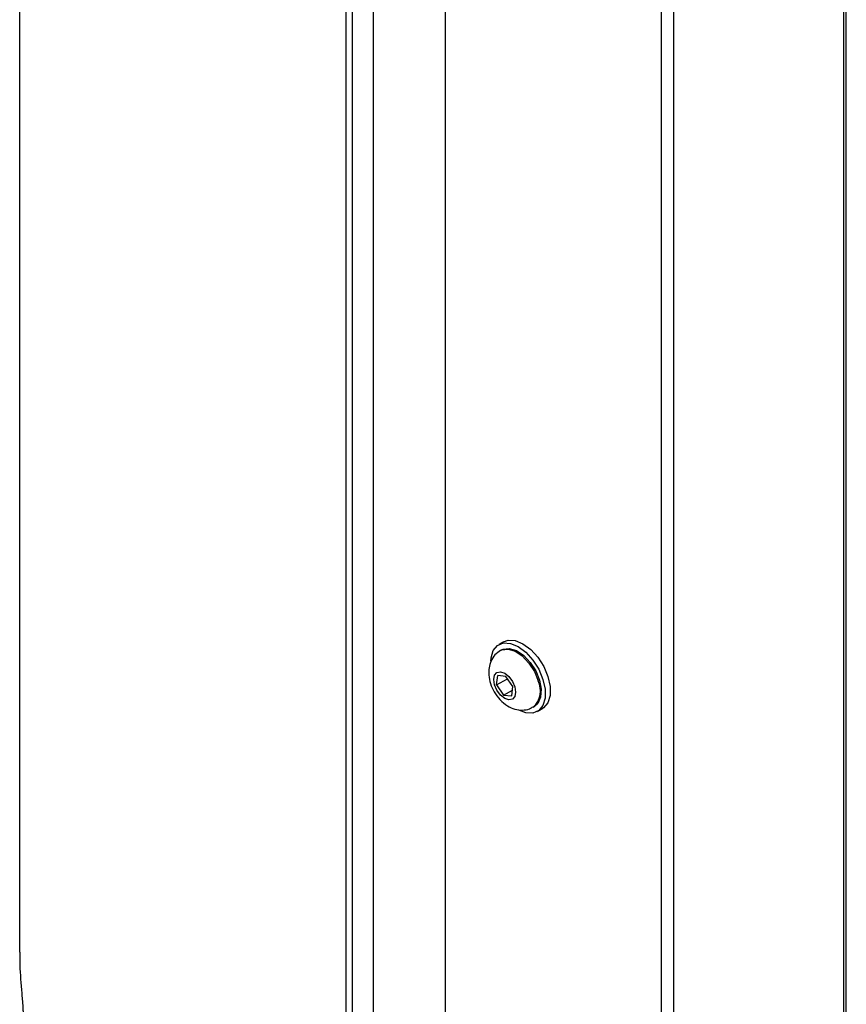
# Model space of a CAD drawing. Header units: millimetres. Extents: x -88 to 910, y -234 to 995.
# Tile 27 of 40: x 814 to 910, y 649 to 764. Entities that reach past the tile are written whole.
import ezdxf

# ---------------------------------------------------------------- set-up
doc = ezdxf.new("R2010")
doc.units = ezdxf.units.MM

msp = doc.modelspace()

# ---------------------------------------------------------------- linework, layer by layer
at = {"color": 7, "linetype": 'Continuous', "lineweight": 25}
for p, q in [((813.52, 896.43), (813.52, 655.83)), ((863.04, 639.05), (863.04, 893.28)), ((909.36, 632.72), (909.36, 878.96)), ((909.65, 633.13), (909.65, 878.92)), ((854.65, 636.38), (854.65, 875.37)), ((852.19, 874.08), (852.19, 634.92)), ((851.5, 634.76), (851.5, 873.92)), ((889.56, 867.53), (889.56, 621.29)), ((888.15, 621.29), (888.15, 867.07)), ((869.8, 691.66), (869.24, 691.33)), ((869.59, 690.72), (869.44, 690.64)), ((868.99, 686.63), (869.12, 687.72)), ((868.99, 686.63), (870.25, 687.36)), ((870.06, 687.63), (869.12, 687.72)), ((870.87, 686.44), (870.06, 687.63)), ((868.99, 686.63), (869.8, 685.44)), ((870.74, 685.35), (870.87, 686.44)), ((869.8, 685.44), (870.82, 686.04)), ((869.8, 685.44), (870.74, 685.35)), ((873.24, 684.06), (873.39, 684.14)), ((873.74, 683.54), (874.3, 683.86))]:
    msp.add_line(p, q, dxfattribs=at)
at = {"color": 7, "linetype": 'Continuous', "lineweight": 25, "flags": 128}
for points in [[(868.31, 689.41), (868.34, 689.78), (868.59, 690.63), (869.08, 691.23), (869.77, 691.52), (870.59, 691.47), (871.49, 691.1)], [(869.59, 690.72), (869.74, 690.8), (870.46, 690.89), (871.28, 690.65), (872.12, 690.09), (872.89, 689.26), (873.53, 688.26), (873.97, 687.18), (874.16, 686.13), (874.1, 685.2), (873.78, 684.49), (873.39, 684.14)], [(869.8, 691.66), (870.33, 691.84), (871.16, 691.8), (872.05, 691.43), (872.95, 690.76), (873.77, 689.85), (874.46, 688.77), (874.95, 687.61), (875.2, 686.46), (875.2, 685.41), (874.94, 684.56), (874.45, 683.96), (874.3, 683.86)], [(871.49, 691.1), (872.38, 690.44), (873.21, 689.53), (873.89, 688.45), (874.38, 687.28), (874.64, 686.13), (874.63, 685.09), (874.38, 684.23), (873.89, 683.64), (873.2, 683.35), (872.38, 683.39), (871.58, 683.71)], [(871.11, 686.42), (871.2, 685.8), (871.11, 685.29), (870.83, 684.97), (870.42, 684.9), (869.93, 685.07), (869.44, 685.46), (869.03, 686.02), (868.75, 686.65), (868.66, 687.27), (868.75, 687.78), (869.03, 688.09), (869.44, 688.17), (869.93, 688), (870.42, 687.61), (870.83, 687.05), (871.11, 686.42)]]:
    msp.add_lwpolyline(points, dxfattribs=at)
at = {"color": 8, "linetype": 'Continuous', "lineweight": 25, "flags": 128}
msp.add_lwpolyline([(869.44, 690.64), (869.6, 690.72), (870.32, 690.81), (871.14, 690.56), (871.97, 690), (872.75, 689.18), (873.39, 688.18), (873.83, 687.1)], dxfattribs=at)
at = {"color": 8, "linetype": 'Continuous', "lineweight": 25}
msp.add_arc((871.54, 685.96), 2.55, 311.9347, 26.5196, dxfattribs=at)
at = {"color": 7, "linetype": 'Continuous', "lineweight": 25}
msp.add_arc((813.89, 650.75), 0.132, 171.3562, 221.1774, dxfattribs=at)
for points, knots in [([(869.45, 690.63), (869.22, 690.47), (868.75, 690.16), (868.31, 689.43), (868.07, 688.62), (868.05, 687.73), (868.25, 686.77), (868.69, 685.79), (869.36, 684.88), (870.18, 684.19), (871.08, 683.78), (871.97, 683.67), (872.72, 683.77), (873.1, 684.01), (873.23, 684.09)], [0, 0, 0, 0, 0.077222, 0.156036, 0.233493, 0.315242, 0.404959, 0.500878, 0.599789, 0.70449, 0.792735, 0.875148, 0.955825, 1, 1, 1, 1]), ([(813.52, 655.83), (813.52, 655.68), (813.52, 655.07), (813.54, 654.48), (813.54, 654.03)], [0, 0, 0, 0, 0.249689, 1, 1, 1, 1]), ([(813.76, 650.77), (813.76, 650.71), (813.77, 650.58), (813.79, 650.39), (813.81, 650.2), (813.83, 650.02), (813.84, 649.83), (813.86, 649.64), (813.87, 649.43), (813.89, 649.18), (813.9, 648.92), (813.91, 648.67), (813.92, 648.43), (813.92, 648.28), (813.92, 648.21)], [0, 0, 0, 0, 0.075466, 0.149173, 0.221365, 0.292301, 0.362256, 0.431514, 0.500368, 0.603763, 0.704203, 0.802881, 0.901054, 1, 1, 1, 1])]:
    msp.add_open_spline(points, degree=3, knots=knots, dxfattribs=at)
msp.add_open_spline([(813.54, 654.03), (813.58, 652.95), (813.65, 651.86), (813.76, 650.77)], degree=3, dxfattribs=at)

doc.saveas('drawing.dxf')
